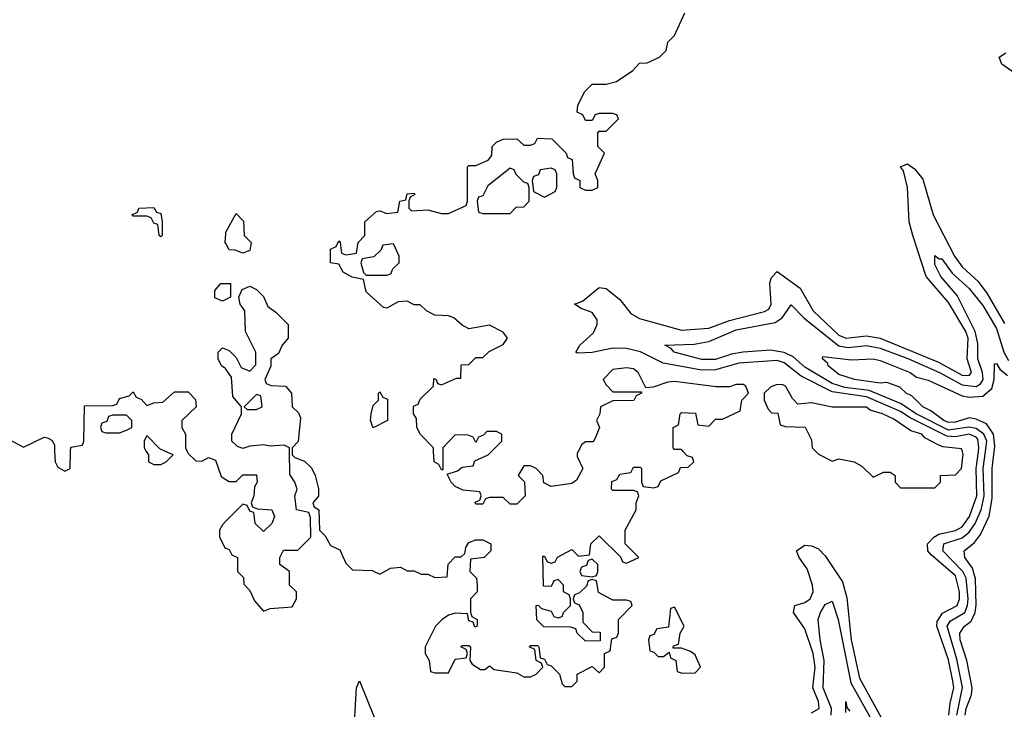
# Model space of a CAD drawing. Header units: inches. Extents: x 2671394 to 2765652, y 830470 to 955458.
# Tile 107 of 256: x 2739398 to 2742273, y 839248 to 841260. Entities that reach past the tile are written whole.
import ezdxf

# ---------------------------------------------------------------- set-up
doc = ezdxf.new("R2010")
doc.units = ezdxf.units.IN
doc.header["$MEASUREMENT"] = 0
for name, color, linetype in [('C7833', 7, 'Continuous'), ('C7834', 7, 'Continuous'), ('C7843', 7, 'Continuous'), ('C7844', 7, 'Continuous')]:
    doc.layers.add(name, color=color, linetype=linetype)

msp = doc.modelspace()

# ---------------------------------------------------------------- linework, layer by layer
at = {"layer": 'C7833', "color": 2, "elevation": 14}
for points in [[(2739500.5, 840000), (2739502, 839970), (2739510, 839954), (2739530, 839942), (2739546, 839950), (2739547.1, 840000)], [(2739768, 840000), (2739774, 839990), (2739774, 839970), (2739790, 839962), (2739810, 839962), (2739826, 839970), (2739846, 839990), (2739823.7, 840000)], [(2739887, 840000), (2739890, 839994), (2739912.7, 839972.7), (2739930, 839972), (2739950, 839982), (2739970, 839974), (2739986.4, 839926.4), (2740000, 839918.1)], [(2740000, 839796), (2739990, 839786), (2739982, 839770), (2739982, 839750), (2739998, 839718), (2740000, 839717.3)]]:
    msp.add_lwpolyline(points, dxfattribs=at)
at = {"layer": 'C7834', "color": 2, "elevation": 14}
for points in [[(2739810, 840626), (2739806, 840630), (2739802, 840662), (2739790, 840666), (2739782, 840682), (2739770, 840686), (2739730, 840686), (2739726, 840690), (2739742, 840698), (2739746, 840710), (2739790, 840712), (2739798, 840698), (2739810, 840694), (2739814, 840670), (2739814, 840630)], [(2739710, 840106), (2739670, 840106), (2739658, 840102), (2739652.7, 840087.3), (2739638, 840082), (2739634, 840070), (2739638, 840058), (2739650, 840054), (2739690, 840054), (2739710, 840062), (2739726, 840070), (2739726, 840090)]]:
    msp.add_lwpolyline(points, close=True, dxfattribs=at)
for points in [[(2740000, 840606.3), (2739998, 840610), (2740000, 840634.7)], [(2740000, 840443), (2739990, 840438), (2739968.4, 840448.4), (2739968, 840470), (2739986, 840490), (2740000, 840490)], [(2740000, 840240.7), (2739988, 840250), (2739978, 840270), (2739978, 840290), (2739990, 840302), (2740000, 840298)], [(2739547.1, 840000), (2739547.3, 840012.7), (2739582, 840018), (2739586, 840030), (2739587.3, 840132.7), (2739670, 840134), (2739682, 840138), (2739690, 840154), (2739718, 840162), (2739730, 840174), (2739738, 840158), (2739752.7, 840152.7), (2739770, 840134), (2739790, 840142), (2739816.4, 840143.6), (2739850, 840174), (2739890, 840174), (2739911.6, 840151.6), (2739914, 840130), (2739872, 840090), (2739872, 840070), (2739882, 840050), (2739882, 840010), (2739887, 840000)], [(2739370, 840034), (2739410, 840012), (2739470, 840042), (2739479.6, 840039.6), (2739492.7, 840032.7), (2739499.6, 840019.6), (2739500.5, 840000)], [(2739823.7, 840000), (2739807.3, 840007.3), (2739770, 840046), (2739762, 840030), (2739762, 840010), (2739768, 840000)]]:
    msp.add_lwpolyline(points, dxfattribs=at)
at = {"layer": 'C7843', "color": 2}
for points, elevation in [([(2740000, 839717.3), (2740010, 839714), (2740018, 839698), (2740034, 839690), (2740034, 839650), (2740052, 839632), (2740052.7, 839612.7), (2740070, 839594), (2740083.6, 839563.6), (2740110, 839534), (2740130, 839542), (2740193.6, 839546.4), (2740206, 839570), (2740206, 839590), (2740186, 839610), (2740186, 839650), (2740158, 839670), (2740158, 839690), (2740168.4, 839711.6), (2740210, 839712), (2740248, 839750), (2740247.3, 839807.3), (2740242, 839822), (2740206, 839830), (2740202, 839870), (2740208, 839890), (2740202, 839910), (2740187.3, 839932.7), (2740186.2, 840000)], 14), ([(2740194, 840000), (2740194, 839990), (2740202, 839982), (2740230, 839972), (2740250, 839952), (2740261, 839930), (2740270.9, 839890.9), (2740271, 839869), (2740254, 839850), (2740258, 839838), (2740272, 839830), (2740274, 839770), (2740290, 839754), (2740305.4, 839725.4), (2740332.7, 839712.7), (2740350, 839674), (2740370, 839654), (2740427.3, 839652.7), (2740450, 839642), (2740480.4, 839659.6), (2740510, 839662), (2740530, 839652), (2740550, 839652), (2740570, 839642), (2740590, 839642), (2740610, 839632), (2740646, 839634), (2740649.1, 839670.9), (2740670, 839692), (2740687.3, 839692.7), (2740698, 839702), (2740700.4, 839719.6), (2740710, 839734), (2740730, 839742), (2740750, 839742), (2740774, 839730), (2740774, 839710), (2740754, 839690), (2740714, 839686), (2740712, 839650), (2740732, 839630), (2740734, 839610), (2740734, 839590), (2740714, 839570), (2740714, 839530), (2740718, 839518), (2740734, 839510), (2740734, 839490), (2740727.3, 839487.3), (2740722, 839502), (2740710, 839506), (2740706, 839526), (2740670, 839528), (2740650, 839522), (2740632, 839510), (2740612, 839490), (2740582, 839430), (2740582, 839410), (2740594, 839390), (2740598, 839358), (2740610, 839354), (2740650, 839354), (2740670, 839394), (2740702, 839398), (2740706, 839410), (2740702, 839422), (2740686, 839430), (2740690, 839434), (2740710, 839434), (2740714, 839430), (2740712, 839390), (2740719.6, 839379.6), (2740743.6, 839363.6), (2740756.4, 839363.6), (2740770, 839374), (2740783.6, 839363.6), (2740850, 839354), (2740870, 839342), (2740890, 839342), (2740906, 839350), (2740926, 839370), (2740922, 839382), (2740906, 839390), (2740902, 839422), (2740886, 839430), (2740890, 839434), (2740910, 839434), (2740914, 839430), (2740918, 839398), (2740930, 839394), (2740938, 839378), (2740950, 839374), (2740974, 839350), (2740982, 839322), (2740990, 839314), (2741010, 839314), (2741026, 839330), (2741026, 839350), (2741070, 839372), (2741090, 839354), (2741106, 839370), (2741106, 839410), (2741122, 839418), (2741127.3, 839452.7), (2741142, 839458), (2741146, 839470), (2741146, 839510), (2741186, 839550), (2741182, 839562), (2741170, 839566), (2741130, 839566), (2741088.4, 839588.4), (2741082, 839622), (2741070, 839626), (2741058, 839622), (2741052.7, 839607.3), (2741032.7, 839587.3), (2741018, 839582), (2741014, 839570), (2741018, 839558), (2741032, 839552), (2741042, 839530), (2741042, 839502), (2741070, 839474), (2741092.7, 839472.7), (2741092.7, 839447.3), (2741050, 839446), (2741026, 839470), (2741022, 839482), (2741007.3, 839487.3), (2740928, 839488), (2740908.4, 839508.4), (2740906, 839550), (2740911.6, 839551.6), (2740922, 839542), (2740950, 839534), (2740958, 839518), (2740970, 839514), (2740982, 839518), (2740986, 839530), (2741006, 839550), (2741006, 839570), (2741002, 839582), (2740986, 839590), (2740986, 839610), (2740970, 839626), (2740958, 839622), (2740950, 839606), (2740927.3, 839607.3), (2740926, 839694), (2740930, 839694), (2740938, 839678), (2740950, 839674), (2740962, 839678), (2740968.4, 839691.6), (2741010, 839714), (2741030, 839694), (2741062, 839698), (2741066, 839730), (2741090, 839754), (2741152.7, 839692.7), (2741158, 839678), (2741170, 839674), (2741206, 839690), (2741166, 839730), (2741166, 839770), (2741198, 839830), (2741198, 839850), (2741206, 839870), (2741202, 839882), (2741190, 839886), (2741130, 839886), (2741126, 839890), (2741127.3, 839912.7), (2741142, 839918), (2741150, 839934), (2741182, 839938), (2741190, 839954), (2741210, 839954), (2741214, 839950), (2741214, 839910), (2741218, 839898), (2741250, 839894), (2741262, 839898), (2741270, 839914), (2741322, 839938), (2741327.3, 839952.7), (2741350, 839954), (2741366, 839970), (2741362, 839982), (2741347.3, 839987.3), (2741335.6, 840000)], 14), ([(2740634, 840000), (2740634, 839946), (2740630, 839946), (2740622, 839962), (2740608, 839970), (2740606.5, 840000)], 14), ([(2741028.4, 840000), (2741025.4, 839994.6), (2741025.4, 839985.4), (2741042, 839950), (2741023.6, 839916.4), (2741010, 839906), (2740950, 839898), (2740928.7, 839908.7), (2740926, 839930), (2740906, 839950), (2740890, 839958), (2740870, 839958), (2740854, 839930), (2740871.6, 839911.6), (2740874, 839870), (2740850, 839846), (2740830, 839846), (2740810, 839866), (2740770, 839866), (2740758, 839862), (2740750, 839846), (2740730, 839846), (2740728, 839852), (2740742, 839858), (2740746, 839870), (2740742, 839882), (2740692.7, 839887.3), (2740670, 839898), (2740658, 839910), (2740646, 839934), (2740676.4, 839943.6), (2740690, 839954), (2740722, 839958), (2740727.3, 839972.7), (2740766, 839990), (2740776, 840000)], 14), ([(2741722, 840000), (2741730, 839992), (2741770, 839972), (2741790, 839978), (2741834, 839970), (2741856.9, 839956.9), (2741890, 839924.7), (2741920.4, 839939.6), (2741939.6, 839939.6), (2741954, 839930), (2741954, 839910), (2741970, 839894), (2742070, 839894), (2742086, 839910), (2742086, 839930), (2742130, 839932), (2742148, 839950), (2742152.1, 839992.1), (2742150.1, 840000)], 14), ([(2742111, 839230), (2742114.3, 839265.7), (2742125.3, 839310), (2742122.6, 839330), (2742110, 839392), (2742075.2, 839490), (2742076.2, 839503.8), (2742091.7, 839528.3), (2742135.1, 839550), (2742141.8, 839570), (2742142, 839590), (2742130, 839636.8), (2742058.7, 839698.7), (2742049.7, 839710), (2742048.3, 839730), (2742066.6, 839750), (2742081.4, 839758.6), (2742130, 839768.8), (2742150, 839779.7), (2742171.2, 839810), (2742192.1, 839870), (2742190.4, 839950), (2742197.1, 840000)], 10), ([(2742133.7, 839230), (2742150.9, 839310.9), (2742134.1, 839394.1), (2742106, 839490), (2742115, 839505), (2742157, 839530), (2742165.6, 839550), (2742166.6, 839570), (2742160.8, 839630), (2742151.3, 839650), (2742093.3, 839710), (2742096.3, 839730), (2742150, 839747.8), (2742170, 839764.5), (2742187.2, 839790), (2742205.2, 839830), (2742213.6, 839870), (2742211, 839950), (2742217.4, 840000)], 6), ([(2742158.5, 839230), (2742161.5, 839250), (2742177.2, 839290), (2742178.8, 839310), (2742162.9, 839390), (2742143.4, 839450), (2742142.4, 839470), (2742156.3, 839490), (2742175.6, 839504.4), (2742187.6, 839530), (2742190.9, 839550.9), (2742188.5, 839628.5), (2742179.6, 839659.6), (2742157.4, 839690), (2742155.6, 839710), (2742185.4, 839734.6), (2742202.8, 839757.2), (2742228.5, 839811.5), (2742237.3, 839862.7), (2742236.8, 839950), (2742243.1, 840000)], 2), ([(2740000, 839918.1), (2740010, 839912), (2740030, 839912), (2740050, 839932), (2740090, 839932), (2740092, 839910), (2740083.6, 839896.4), (2740082, 839870), (2740074, 839850), (2740078, 839838), (2740092.7, 839832.7), (2740134, 839830), (2740142, 839810), (2740134, 839790), (2740110, 839766), (2740086, 839790), (2740082, 839822), (2740070, 839826), (2740062, 839842), (2740050, 839846), (2740000, 839796)], 14), ([(2741710, 839237.3), (2741731.9, 839250), (2741729.8, 839270), (2741713.8, 839310), (2741720.2, 839370), (2741714.3, 839410), (2741690, 839482), (2741657.6, 839530), (2741661.2, 839550), (2741690, 839559.6), (2741705.6, 839570), (2741714.8, 839590), (2741712.9, 839610), (2741697.2, 839657.2), (2741674, 839690), (2741666, 839710), (2741690, 839726), (2741710, 839724.9), (2741730, 839715.8), (2741750, 839694.9), (2741799.8, 839619.8), (2741812.7, 839572.7), (2741825.9, 839450), (2741850, 839338), (2741930, 839193.7)], 10), ([(2741767.6, 839230), (2741768.2, 839250), (2741743.7, 839310), (2741747.2, 839390), (2741734.8, 839450), (2741729.7, 839510), (2741735.6, 839530), (2741750, 839553.4), (2741770, 839562.8), (2741787.4, 839510), (2741824.5, 839324.5), (2741903.3, 839183.3)], 6), ([(2740375.4, 839210), (2740381.2, 839310), (2740390, 839330.8), (2740453.7, 839173.7)], 10), ([(2741810, 839238), (2741810, 839270.7), (2741813.2, 839253.2), (2741822, 839242)], 2)]:
    msp.add_lwpolyline(points, dxfattribs=dict(at, elevation=elevation))
at = {"layer": 'C7843', "color": 2, "elevation": 14}
for points in [[(2741070, 839686), (2741058, 839682), (2741052.7, 839667.3), (2741038, 839662), (2741034, 839650), (2741038, 839638), (2741070, 839634), (2741082, 839638), (2741086, 839650), (2741086, 839670)], [(2741310, 839546), (2741298, 839542), (2741292.7, 839487.3), (2741258, 839482), (2741250, 839466), (2741238, 839462), (2741234, 839450), (2741238, 839418), (2741250, 839414), (2741262, 839402), (2741278, 839402), (2741294, 839414), (2741298, 839398), (2741314, 839390), (2741318, 839358), (2741332.7, 839352.7), (2741370, 839354), (2741386, 839370), (2741370, 839406), (2741356.4, 839416.4), (2741330, 839426), (2741306, 839426), (2741307.3, 839432.7), (2741322, 839438), (2741326, 839470), (2741338, 839490)]]:
    msp.add_lwpolyline(points, close=True, dxfattribs=at)
at = {"layer": 'C7844', "color": 2}
for points, elevation in [([(2740606.5, 840000), (2740606, 840010), (2740568.9, 840048.9), (2740558, 840070), (2740556.4, 840096.4), (2740548, 840110), (2740548, 840132), (2740562, 840138), (2740567.3, 840152.7), (2740606, 840190), (2740607.3, 840212.7), (2740614, 840210), (2740618, 840198), (2740630, 840194), (2740674, 840214), (2740686, 840214), (2740687.3, 840252.7), (2740710, 840254), (2740730, 840274), (2740750, 840274), (2740768.4, 840291.6), (2740810, 840312), (2740822, 840330), (2740810, 840348), (2740770, 840368), (2740710, 840358), (2740690, 840368), (2740666, 840390), (2740650, 840395.3), (2740610, 840398), (2740586, 840410), (2740567.3, 840427.3), (2740550, 840428), (2740530, 840438), (2740503.6, 840436.4), (2740470, 840418), (2740460.4, 840420.4), (2740410, 840466), (2740402, 840502), (2740368.7, 840508.7), (2740343.1, 840523.1), (2740330, 840546), (2740306, 840550), (2740306, 840590), (2740322, 840598), (2740330, 840614), (2740334, 840610), (2740338, 840578), (2740350, 840574), (2740382, 840578), (2740386, 840610), (2740406, 840630), (2740406, 840670), (2740440.4, 840699.6), (2740450, 840702), (2740470, 840694), (2740502, 840698), (2740508, 840730), (2740526, 840734), (2740530, 840752), (2740550, 840754), (2740552, 840750), (2740538, 840742), (2740534, 840730), (2740534, 840710), (2740542, 840702), (2740590, 840704.7), (2740630, 840694), (2740650, 840694), (2740702, 840718), (2740706, 840730), (2740706, 840830), (2740710, 840834), (2740730, 840834), (2740766, 840850), (2740776.4, 840863.6), (2740778, 840890), (2740790, 840902), (2740810, 840911.3), (2740850, 840912), (2740870, 840894), (2740890, 840894), (2740902, 840898), (2740910, 840914), (2740951.6, 840911.6), (2740994, 840870), (2740998, 840858), (2741011.6, 840851.6), (2741014, 840810), (2741018, 840798), (2741034, 840790), (2741034, 840770), (2741050, 840762), (2741070, 840762), (2741086, 840770), (2741086, 840790), (2741078, 840810), (2741106, 840870), (2741086, 840890), (2741086, 840930), (2741090, 840934), (2741110, 840934), (2741146, 840970), (2741142, 840982), (2741130, 840986), (2741090, 840986), (2741078, 840982), (2741070, 840966), (2741050, 840966), (2741042, 840982), (2741026, 840990), (2741028, 841010), (2741048, 841050), (2741070, 841072), (2741110, 841071.3), (2741140.2, 841079.8), (2741188.4, 841111.6), (2741207.3, 841132.7), (2741230, 841134), (2741266, 841150), (2741286, 841170), (2741290, 841194), (2741310, 841214), (2741340.4, 841279.6)], 14), ([(2742408.2, 841030), (2742265.2, 841130), (2742257.2, 841150), (2742277.2, 841162.8)], 10), ([(2742197.1, 840000), (2742198.5, 840010), (2742195.3, 840035.3), (2742190, 840042), (2742170, 840050.4), (2742130, 840042.5), (2742104.6, 840044.6), (2741997.7, 840097.7), (2741970, 840116.6), (2741870, 840159.6), (2741770, 840173.5), (2741680, 840220), (2741630, 840258.6), (2741610, 840265), (2741497.5, 840257.5), (2741430, 840238.4), (2741390, 840237.2), (2741277.1, 840257.1), (2741210.6, 840290.6), (2741170, 840300.3), (2741130, 840300.9), (2741070, 840288.3), (2741026.6, 840286.6), (2741022, 840290), (2741033.2, 840310), (2741073.6, 840346.4), (2741084.4, 840370), (2741084.4, 840384.4), (2741070, 840405.1), (2741037.2, 840417.2), (2741018, 840430), (2741041.6, 840438.4), (2741090, 840478), (2741110, 840475.8), (2741150, 840443.1), (2741182.5, 840402.5), (2741207.8, 840387.8), (2741330, 840353.4), (2741410, 840359.3), (2741470, 840382.3), (2741572.2, 840407.8), (2741584.8, 840415.3), (2741591.9, 840430), (2741587.7, 840492.3), (2741592.9, 840507.1), (2741610, 840524.9), (2741676.3, 840476.3), (2741714.3, 840410), (2741790, 840338.8), (2741810, 840330.2), (2741870, 840337.1), (2741910, 840330.2), (2742080.6, 840260.6), (2742150, 840222.9), (2742170, 840221.7), (2742176.4, 840230), (2742164.2, 840270), (2742167, 840330), (2742160.2, 840350), (2742110, 840434.7), (2742044.2, 840510), (2742005.6, 840630), (2741995.3, 840670), (2741989.7, 840770), (2741978.4, 840818.4), (2741969.4, 840830), (2741990, 840838.8), (2742010, 840824.9), (2742034.4, 840794.4), (2742064.7, 840690), (2742126.7, 840570), (2742150, 840538.5), (2742195.8, 840495.8), (2742221.4, 840461.4), (2742273.3, 840373.3)], 10), ([(2740000, 840634.7), (2740000.4, 840639.6), (2740030, 840694), (2740051.6, 840671.6), (2740054, 840630), (2740074, 840610), (2740070, 840586), (2740050, 840578), (2740027.3, 840587.3), (2740010, 840588), (2740000, 840606.3)], 14), ([(2742217.4, 840000), (2742221.2, 840030), (2742213.1, 840050), (2742190, 840067.1), (2742170, 840070.5), (2742110, 840062.2), (2742015.1, 840110), (2741970, 840139.9), (2741878.1, 840178.1), (2741806.9, 840186.9), (2741770, 840198.5), (2741690, 840245.8), (2741655.9, 840275.9), (2741630, 840289.1), (2741590, 840295), (2741510, 840289.8), (2741475.9, 840284.1), (2741430, 840268.3), (2741390, 840268.1), (2741308.7, 840290), (2741300.4, 840300.4), (2741282, 840310), (2741367.5, 840312.5), (2741410, 840320.3), (2741490, 840354.3), (2741603.9, 840376.1), (2741624, 840390), (2741650, 840427.7), (2741688.7, 840388.7), (2741790, 840307.8), (2741817.2, 840302.8), (2741870, 840308.6), (2741910, 840301.2), (2741991.4, 840271.4), (2742083.1, 840230), (2742150, 840193.9), (2742190.9, 840189.1), (2742203, 840197), (2742211.3, 840210), (2742209.2, 840230), (2742195.2, 840270), (2742195, 840315), (2742187.9, 840350), (2742135.3, 840455.3), (2742087.3, 840510), (2742070, 840545.2), (2742070, 840572), (2742082, 840562), (2742090, 840562), (2742120.5, 840520.5), (2742170, 840475.3), (2742210, 840426), (2742250, 840358.7), (2742271.5, 840290), (2742284.9, 840264.9)], 6), ([(2740000, 840490), (2740014, 840490), (2740014, 840450), (2740010, 840448), (2740000, 840443)], 14), ([(2740000, 840298), (2740010, 840294), (2740030, 840274), (2740044.7, 840244.7), (2740070, 840234), (2740087.3, 840252.7), (2740088, 840290), (2740058, 840350), (2740055.3, 840410), (2740042, 840430), (2740038, 840450), (2740048, 840472), (2740070, 840482), (2740090, 840472), (2740110, 840452), (2740122.8, 840422.8), (2740146.4, 840406.4), (2740182, 840370), (2740182, 840330), (2740164.7, 840310), (2740154.4, 840285.6), (2740132, 840270), (2740131.1, 840248.9), (2740114, 840210), (2740118, 840198), (2740132.7, 840192.7), (2740174, 840190), (2740192, 840170), (2740194, 840130), (2740212.7, 840112.7), (2740218, 840098), (2740211.1, 840028.9), (2740194, 840010), (2740194, 840000)], 14), ([(2742243.1, 840000), (2742245, 840015), (2742241.5, 840050), (2742220.4, 840080.4), (2742190, 840094.3), (2742170, 840097.7), (2742130, 840085.2), (2742110, 840084.7), (2742096.3, 840090), (2742058.4, 840118.4), (2742034.5, 840130), (2742002.4, 840162.4), (2741986, 840170), (2741967.5, 840187.5), (2741930, 840201.2), (2741910, 840199.6), (2741835.3, 840210), (2741790, 840224.4), (2741758, 840250), (2741757, 840257), (2741742, 840270), (2741743.1, 840276.9), (2741826.9, 840266.9), (2741889.8, 840270.2), (2741910, 840264.9), (2741997.3, 840230), (2742016.7, 840216.7), (2742050, 840208), (2742150, 840162.6), (2742170, 840158), (2742210, 840161.5), (2742236.1, 840183.9), (2742242.5, 840210), (2742244.1, 840255.9), (2742250, 840256.3), (2742259.9, 840239.9), (2742281.7, 840221.7)], 2), ([(2741335.6, 840000), (2741330, 840006), (2741310, 840006), (2741306, 840010), (2741306, 840070), (2741322, 840078), (2741326, 840110), (2741330, 840114), (2741371.6, 840111.6), (2741378, 840078), (2741410, 840074), (2741430, 840094), (2741450, 840094), (2741502, 840118), (2741506, 840150), (2741526, 840170), (2741518, 840190), (2741510, 840195.3), (2741490, 840195.3), (2741470, 840188), (2741431.6, 840188.4), (2741310, 840204), (2741290, 840202), (2741247.3, 840187.3), (2741226, 840186), (2741204, 840230), (2741190, 840241.2), (2741170, 840244), (2741130, 840239), (2741102, 840210), (2741110, 840194), (2741130, 840174), (2741214, 840174), (2741214, 840170), (2741198, 840162), (2741191.6, 840148.4), (2741130, 840148), (2741094, 840130), (2741092, 840110), (2741082, 840090), (2741091.3, 840070), (2741079.6, 840040.4), (2741072, 840028), (2741050, 840028), (2741039.6, 840020.4), (2741028.4, 840000)], 14), ([(2740186.2, 840000), (2740186, 840010), (2740170, 840018), (2740130, 840015.3), (2740110, 840019), (2740070, 840015.3), (2740050, 840008.7), (2740034.6, 840014.6), (2740018, 840030), (2740018, 840050), (2740046, 840110), (2740046, 840130), (2740020.4, 840160.4), (2740016.4, 840216.4), (2740000.4, 840240.4), (2740000, 840240.7)], 14), ([(2742150.1, 840000), (2742148, 840008), (2742093.5, 840013.5), (2742079.1, 840019.1), (2742040.1, 840040.1), (2742032, 840050), (2741999.7, 840059.7), (2741950, 840093.7), (2741917.2, 840110), (2741880.6, 840120.6), (2741870, 840129.3), (2741770, 840128.7), (2741710, 840142), (2741670, 840138), (2741654.6, 840154.6), (2741634, 840190), (2741626, 840194), (2741610, 840195.3), (2741591.1, 840188.9), (2741572, 840170), (2741572, 840150), (2741583.6, 840123.6), (2741592.7, 840112.7), (2741611.3, 840111.3), (2741618, 840078), (2741632.7, 840072.7), (2741691.1, 840071.1), (2741710, 840034), (2741712, 840010), (2741722, 840000)], 14), ([(2740776, 840000), (2740806, 840030), (2740806, 840050), (2740790, 840058), (2740762, 840058), (2740752.7, 840047.3), (2740738, 840042), (2740730, 840026), (2740722, 840042), (2740707.3, 840047.3), (2740670, 840048), (2740634, 840010), (2740634, 840000)], 14)]:
    msp.add_lwpolyline(points, dxfattribs=dict(at, elevation=elevation))
at = {"layer": 'C7844', "color": 2, "elevation": 14}
for points in [[(2740830, 840826), (2740764.7, 840775.3), (2740750, 840746), (2740738, 840742), (2740734, 840730), (2740738, 840698), (2740750, 840694), (2740830, 840694), (2740847.3, 840712.7), (2740870, 840714), (2740886, 840730), (2740886, 840770), (2740882, 840782), (2740870, 840786), (2740848, 840808), (2740842, 840822)], [(2740950, 840826), (2740918, 840822), (2740912.7, 840807.3), (2740898, 840802), (2740894, 840790), (2740898, 840758), (2740930, 840742), (2740962, 840758), (2740966, 840770), (2740966, 840810), (2740962, 840822)], [(2740490, 840606), (2740458, 840602), (2740452.7, 840587.3), (2740432.7, 840567.3), (2740398, 840562), (2740394, 840550), (2740402, 840522), (2740410, 840514), (2740470, 840514), (2740482, 840518), (2740487.3, 840532.7), (2740506, 840550), (2740506, 840570)], [(2740090, 840166), (2740054, 840130), (2740062, 840122), (2740090, 840122), (2740106, 840130), (2740102, 840162)], [(2740430, 840068.7), (2740422, 840090), (2740424, 840110), (2740430, 840134), (2740446, 840150), (2740446, 840170), (2740450, 840174), (2740458, 840158), (2740472, 840152), (2740472, 840090)]]:
    msp.add_lwpolyline(points, close=True, dxfattribs=at)

doc.saveas('drawing.dxf')
